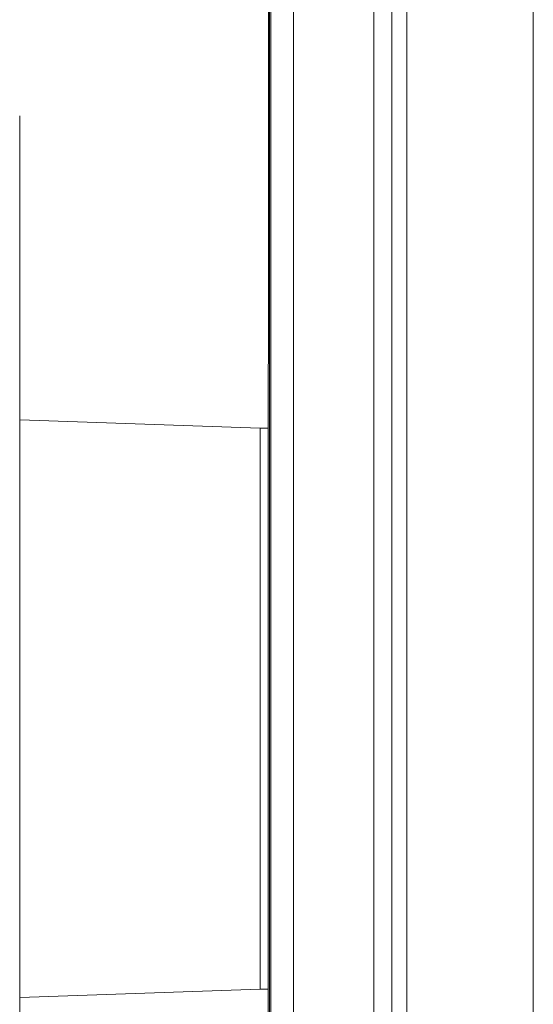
# Model space of a CAD drawing. Header units: millimetres. Extents: x 143 to 827, y 75 to 838.
# Tile 7 of 23: x 178 to 210, y 134 to 196. Entities that reach past the tile are written whole.
import ezdxf

# ---------------------------------------------------------------- set-up
doc = ezdxf.new("R2010")
doc.units = ezdxf.units.MM

msp = doc.modelspace()

# ---------------------------------------------------------------- linework, layer by layer
at = {"color": 7, "linetype": 'Continuous', "lineweight": 15}
for p, q in [((193.85, 260.783), (193.85, 174.346)), ((193.927, 82.871), (193.927, 260.871)), ((193.928, 260.871), (193.928, 82.871)), ((194.014, 82.871), (194.014, 260.871)), ((195.427, 87.179), (195.427, 256.562)), ((200.427, 97.508), (200.427, 246.233)), ((201.561, 240.815), (201.561, 102.926)), ((178.339, 115.783), (178.339, 189.783)), ((193.839, 131.425), (193.839, 174.141)), ((193.339, 170.283), (178.339, 170.807)), ((193.839, 170.283), (193.339, 170.283)), ((193.339, 170.283), (193.339, 135.283)), ((178.339, 134.759), (193.339, 135.283)), ((193.339, 135.283), (193.839, 135.283))]:
    msp.add_line(p, q, dxfattribs=at)
at = {"color": 7, "linetype": 'Continuous', "lineweight": 15, "flags": 128}
for points in [[(210.33, 241.289), (210.35, 223.972), (210.365, 206.623), (210.374, 189.252), (210.376, 171.871), (210.374, 154.489), (210.365, 137.118), (210.35, 119.769), (210.33, 102.452)], [(202.451, 103.295), (202.471, 120.401), (202.486, 137.54), (202.494, 154.7), (202.497, 171.871), (202.494, 189.041), (202.486, 206.201), (202.471, 223.34), (202.451, 240.446)]]:
    msp.add_lwpolyline(points, dxfattribs=at)
at = {"color": 7, "linetype": 'Continuous', "lineweight": 15}
msp.add_ellipse((195.839, 174.141), major_axis=(0, 2.001), ratio=0.999391, start_param=1.468398, end_param=1.570796, dxfattribs=at)

doc.saveas('drawing.dxf')
